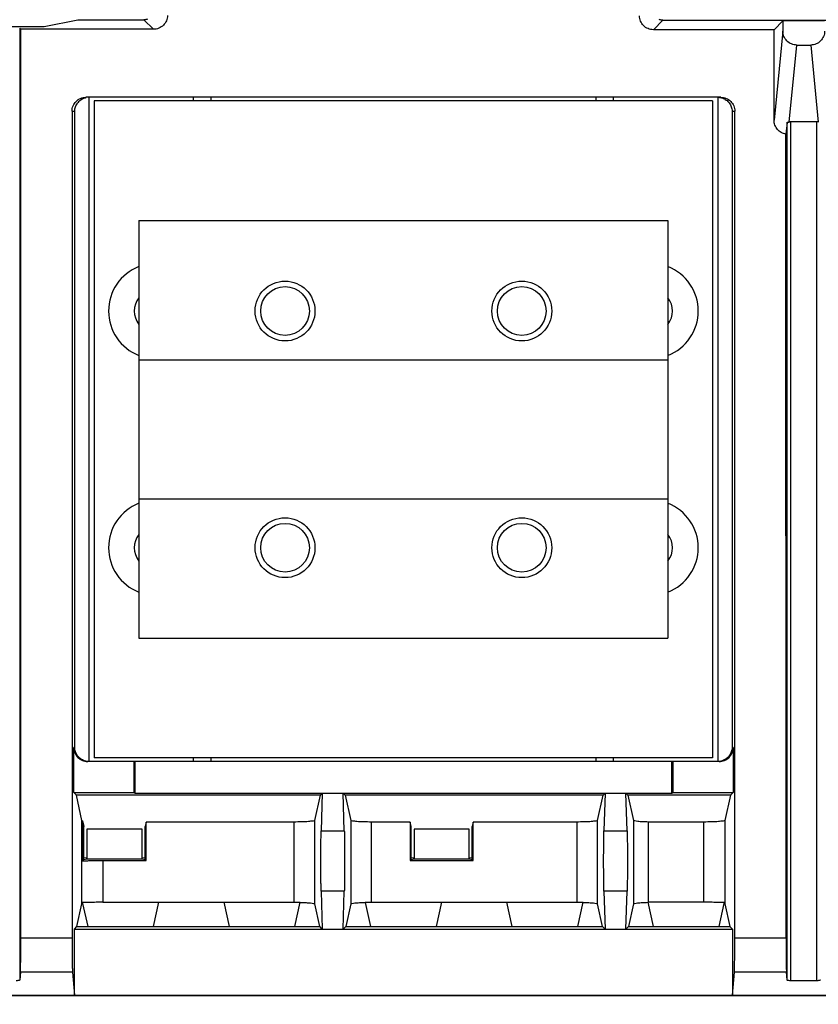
# Model space of a CAD drawing. Extents: x 0 to 17, y 0 to 11.
# Tile 22 of 67: x 5.292 to 5.931, y 7.757 to 8.545. Entities that reach past the tile are written whole.
import ezdxf

# ---------------------------------------------------------------- set-up
doc = ezdxf.new("R2010")
doc.units = 0
doc.header["$LTSCALE"] = 0.935
doc.layers.get('0').update_dxf_attribs({"linetype": 'CONTINUOUS'})

msp = doc.modelspace()

# ---------------------------------------------------------------- linework, layer by layer
at = {"color": 7, "linetype": 'CONTINUOUS'}
for p, q in [((5.31124, 8.54005), (5.33827, 8.54544)), ((5.33827, 8.54544), (5.39114, 8.54544)), ((5.39114, 8.54544), (5.3988, 8.53778)), ((5.79922, 8.53747), (5.80688, 8.54513)), ((5.80688, 8.54513), (6.03255, 8.54513)), ((5.90298, 8.54455), (5.89593, 8.53747)), ((5.93645, 8.54455), (5.90298, 8.54455)), ((5.90298, 8.54455), (5.90298, 8.53634)), ((5.24538, 8.54005), (5.31124, 8.54005)), ((5.29253, 8.53778), (5.2916, 8.53871)), ((5.2916, 8.53871), (5.29161, 7.77607)), ((5.3988, 8.53778), (5.29253, 8.53778)), ((5.29253, 7.80976), (5.29253, 8.53778)), ((5.89593, 8.53747), (5.79922, 8.53747)), ((5.89593, 8.46487), (5.89593, 8.53747)), ((5.90298, 8.53634), (5.89593, 8.46487)), ((5.90805, 8.4635), (5.91414, 8.52519)), ((5.91414, 8.52519), (5.92529, 8.52519)), ((5.92529, 8.52519), (5.93138, 8.4635)), ((5.85334, 8.4833), (5.34468, 8.4833)), ((5.34704, 8.4833), (5.34704, 7.95122)), ((5.84665, 8.48043), (5.35137, 8.48043)), ((5.35137, 8.48043), (5.35137, 7.95409)), ((5.43085, 8.48043), (5.43085, 8.4833)), ((5.4448, 8.4833), (5.4448, 8.48043)), ((5.75323, 8.4833), (5.75323, 8.48043)), ((5.76717, 8.4833), (5.76717, 8.48043)), ((5.84665, 8.48043), (5.84665, 7.95409)), ((5.85118, 7.95122), (5.85118, 8.4833)), ((5.33353, 8.47215), (5.33569, 8.47215)), ((5.33353, 8.47215), (5.33353, 7.80976)), ((5.33569, 7.96237), (5.33569, 8.47215)), ((5.86233, 8.47215), (5.8645, 8.47215)), ((5.86233, 8.47215), (5.86233, 7.96237)), ((5.8645, 7.80976), (5.8645, 8.47215)), ((5.90642, 8.46318), (5.90549, 8.45383)), ((5.90642, 7.77607), (5.90642, 8.46318)), ((5.93022, 8.46355), (5.90921, 8.46355)), ((5.90921, 8.46355), (5.90921, 7.77551)), ((5.93022, 7.77551), (5.93022, 8.46355)), ((5.9055, 7.80976), (5.90549, 8.45383)), ((5.38707, 8.38458), (5.81095, 8.38458)), ((5.38707, 8.38458), (5.38707, 8.27303)), ((5.81095, 8.38458), (5.81095, 8.27303)), ((5.38706, 8.27303), (5.81095, 8.27303)), ((5.38706, 8.27303), (5.38706, 8.16148)), ((5.81095, 8.27303), (5.81095, 8.16148)), ((5.38706, 8.16148), (5.81095, 8.16148)), ((5.38707, 8.16148), (5.38707, 8.04994)), ((5.81095, 8.16148), (5.81095, 8.04994)), ((5.38707, 8.04994), (5.81095, 8.04994)), ((5.33569, 7.96237), (5.33491, 7.96237)), ((5.33491, 7.92627), (5.33491, 7.96237)), ((5.86312, 7.96237), (5.86233, 7.96237)), ((5.86312, 7.96237), (5.86312, 7.92627)), ((5.84665, 7.95409), (5.35137, 7.95409)), ((5.43085, 7.95122), (5.43085, 7.95409)), ((5.4448, 7.95409), (5.4448, 7.95122)), ((5.75323, 7.95409), (5.75323, 7.95122)), ((5.76717, 7.95409), (5.76717, 7.95122)), ((5.85196, 7.95122), (5.34607, 7.95122)), ((5.38331, 7.92627), (5.38331, 7.95122)), ((5.38387, 7.95122), (5.38387, 7.92571)), ((5.81415, 7.92571), (5.81415, 7.95122)), ((5.81472, 7.95122), (5.81472, 7.92627)), ((5.33491, 7.92627), (5.38331, 7.92627)), ((5.33702, 7.92416), (5.33491, 7.92627)), ((5.53247, 7.92416), (5.33702, 7.92416)), ((5.3415, 7.90396), (5.33702, 7.92416)), ((5.38331, 7.92627), (5.38387, 7.92571)), ((5.38387, 7.92571), (5.81415, 7.92571)), ((5.52799, 7.90396), (5.53247, 7.92416)), ((5.53247, 7.92416), (5.53402, 7.92571)), ((5.53402, 7.92571), (5.5331, 7.89548)), ((5.55075, 7.92571), (5.5523, 7.92416)), ((5.55166, 7.89548), (5.55075, 7.92571)), ((5.75902, 7.92416), (5.5523, 7.92416)), ((5.5523, 7.92416), (5.55678, 7.90396)), ((5.75454, 7.90396), (5.75902, 7.92416)), ((5.75902, 7.92416), (5.76057, 7.92571)), ((5.76057, 7.92571), (5.75966, 7.89548)), ((5.7773, 7.92571), (5.77885, 7.92416)), ((5.77822, 7.89548), (5.7773, 7.92571)), ((5.861, 7.92416), (5.77885, 7.92416)), ((5.77885, 7.92416), (5.78334, 7.90391)), ((5.81415, 7.92571), (5.81472, 7.92627)), ((5.81472, 7.92627), (5.86312, 7.92627)), ((5.861, 7.92416), (5.85652, 7.90396)), ((5.86312, 7.92627), (5.861, 7.92416)), ((5.3415, 7.83706), (5.3415, 7.90395)), ((5.34202, 7.90366), (5.34304, 7.89902)), ((5.34202, 7.90365), (5.34202, 7.87157)), ((5.34304, 7.8726), (5.34304, 7.89901)), ((5.34544, 7.89699), (5.34529, 7.87359)), ((5.38966, 7.89701), (5.34544, 7.89701)), ((5.38966, 7.87359), (5.38966, 7.89701)), ((5.39286, 7.90267), (5.39206, 7.89902)), ((5.39206, 7.8726), (5.39206, 7.89902)), ((5.51126, 7.90267), (5.39286, 7.90267)), ((5.39286, 7.87179), (5.39286, 7.90267)), ((5.51126, 7.90267), (5.51126, 7.83835)), ((5.52799, 7.83706), (5.52799, 7.90396)), ((5.55678, 7.90396), (5.55678, 7.83706)), ((5.60438, 7.90267), (5.57351, 7.90267)), ((5.57351, 7.83835), (5.57351, 7.90267)), ((5.60518, 7.89903), (5.60438, 7.90267)), ((5.60438, 7.90267), (5.60438, 7.87179)), ((5.60518, 7.8726), (5.60518, 7.89903)), ((5.6518, 7.89701), (5.60757, 7.89701)), ((5.60757, 7.89701), (5.60757, 7.87359)), ((5.6518, 7.87359), (5.6518, 7.89701)), ((5.655, 7.90267), (5.65419, 7.89903)), ((5.65419, 7.8726), (5.65419, 7.89903)), ((5.73781, 7.90267), (5.655, 7.90267)), ((5.655, 7.87179), (5.655, 7.90267)), ((5.73781, 7.90267), (5.73781, 7.83835)), ((5.75454, 7.83706), (5.75454, 7.90396)), ((5.78334, 7.90391), (5.78334, 7.83712)), ((5.83979, 7.90267), (5.79531, 7.90267)), ((5.79532, 7.83835), (5.79531, 7.90267)), ((5.83979, 7.83836), (5.83979, 7.90267)), ((5.85652, 7.90395), (5.85652, 7.83706)), ((5.5331, 7.89548), (5.55166, 7.89548)), ((5.75966, 7.89548), (5.77822, 7.89548)), ((5.34529, 7.87359), (5.34304, 7.87406)), ((5.34304, 7.8726), (5.34529, 7.87305)), ((5.34529, 7.87305), (5.34529, 7.87359)), ((5.34529, 7.87305), (5.38981, 7.87305)), ((5.38981, 7.87305), (5.38966, 7.87359)), ((5.39206, 7.87406), (5.38981, 7.87359)), ((5.38981, 7.87305), (5.39206, 7.8726)), ((5.60743, 7.87359), (5.60518, 7.87406)), ((5.60518, 7.8726), (5.60743, 7.87305)), ((5.60743, 7.87305), (5.60743, 7.87359)), ((5.60743, 7.87305), (5.65195, 7.87305)), ((5.65195, 7.87305), (5.6518, 7.87359)), ((5.65419, 7.87406), (5.65195, 7.87359)), ((5.65195, 7.87305), (5.65419, 7.8726)), ((5.34202, 7.87157), (5.34304, 7.8726)), ((5.35823, 7.87179), (5.39286, 7.87179)), ((5.35823, 7.87179), (5.35823, 7.83835)), ((5.39206, 7.8726), (5.39286, 7.87179)), ((5.60438, 7.87179), (5.60518, 7.8726)), ((5.60438, 7.87179), (5.655, 7.87179)), ((5.65419, 7.8726), (5.655, 7.87179)), ((5.55166, 7.84718), (5.5331, 7.84718)), ((5.5331, 7.84718), (5.53402, 7.81695)), ((5.55075, 7.81695), (5.55166, 7.84718)), ((5.77822, 7.84718), (5.75966, 7.84718)), ((5.75966, 7.84718), (5.76057, 7.81695)), ((5.7773, 7.81695), (5.77822, 7.84718)), ((5.33751, 7.81906), (5.3415, 7.83706)), ((5.34201, 7.83813), (5.34201, 7.83736)), ((5.34201, 7.83736), (5.34607, 7.81906)), ((5.35823, 7.83835), (5.51126, 7.83835)), ((5.39886, 7.81906), (5.40314, 7.83835)), ((5.45507, 7.83835), (5.45935, 7.81906)), ((5.51214, 7.81906), (5.51641, 7.83834)), ((5.53198, 7.81906), (5.52799, 7.83706)), ((5.55678, 7.83706), (5.55278, 7.81906)), ((5.56836, 7.83829), (5.57263, 7.81906)), ((5.57351, 7.83835), (5.73781, 7.83835)), ((5.62542, 7.81906), (5.6297, 7.83835)), ((5.68162, 7.83835), (5.6859, 7.81906)), ((5.73869, 7.81906), (5.74296, 7.83834)), ((5.75854, 7.81906), (5.75454, 7.83706)), ((5.78334, 7.83712), (5.77934, 7.81906)), ((5.7949, 7.83834), (5.79918, 7.81906)), ((5.83979, 7.83836), (5.79532, 7.83835)), ((5.85197, 7.81906), (5.85603, 7.83736)), ((5.85603, 7.83736), (5.85603, 7.83813)), ((5.85652, 7.83706), (5.86052, 7.81906)), ((5.33548, 7.81695), (5.33751, 7.81906)), ((5.33751, 7.81906), (5.53198, 7.81906)), ((5.53402, 7.81695), (5.53198, 7.81906)), ((5.55278, 7.81906), (5.55075, 7.81695)), ((5.55278, 7.81906), (5.75854, 7.81906)), ((5.76057, 7.81695), (5.75854, 7.81906)), ((5.77934, 7.81906), (5.7773, 7.81695)), ((5.77934, 7.81906), (5.86052, 7.81906)), ((5.86052, 7.81906), (5.86255, 7.81695)), ((5.29253, 7.80976), (5.33353, 7.80976)), ((5.33548, 7.81695), (5.86255, 7.81695)), ((5.33548, 7.76397), (5.33548, 7.81695)), ((5.86255, 7.81695), (5.86255, 7.76397)), ((5.8645, 7.80976), (5.9055, 7.80976)), ((5.29214, 7.78245), (5.29161, 7.77607)), ((5.33392, 7.78245), (5.29214, 7.78245)), ((5.33392, 7.78245), (5.33548, 7.76397)), ((5.86255, 7.76397), (5.86411, 7.78245)), ((5.90588, 7.78245), (5.86411, 7.78245)), ((5.90642, 7.77607), (5.90588, 7.78245)), ((5.93022, 7.77551), (5.90921, 7.77551)), ((1.27372, 7.76366), (6.71729, 7.76368)), ((1.27401, 7.76396), (6.717, 7.76397))]:
    msp.add_line(p, q, dxfattribs=at)
for centre, radius in [((5.50419, 8.31208), 0.02398), ((5.5042, 8.31208), 0.01952), ((5.69383, 8.31208), 0.02398), ((5.69383, 8.31208), 0.01952), ((5.50419, 8.12244), 0.02398), ((5.5042, 8.12244), 0.01952), ((5.69383, 8.12244), 0.02398), ((5.69383, 8.12244), 0.01952)]:
    msp.add_circle(centre, radius, dxfattribs=at)
for centre, radius, start, end in [((5.40101, 8.31207), 0.03821, 111.41156, 248.58844), ((5.79701, 8.31208), 0.03821, 291.40923, 68.59077), ((5.40101, 8.31207), 0.01757, 142.57612, 217.42387), ((5.79701, 8.31208), 0.01757, 322.56174, 37.43825), ((5.40101, 8.12244), 0.03821, 111.4123, 248.5877), ((5.79701, 8.12244), 0.03821, 291.40848, 68.59152), ((5.40101, 8.12244), 0.01757, 142.57874, 217.42124), ((5.79701, 8.12244), 0.01757, 322.55912, 37.44087)]:
    msp.add_arc(centre, radius, start, end, dxfattribs=at)
at = {"color": 4, "linetype": 'CONTINUOUS'}
msp.add_open_spline([(0.2175, 10.8), (0.2175, 10.8), (0.2175, 10.8), (0.21751, 10.8), (0.21752, 10.8), (0.21753, 10.8), (0.21755, 10.8), (0.21757, 10.8), (0.21759, 10.8), (0.21764, 10.8), (0.21769, 10.8), (0.21775, 10.8), (0.21782, 10.8), (0.2179, 10.8), (0.218, 10.8), (0.21813, 10.8), (0.2183, 10.8), (0.21851, 10.8), (0.21876, 10.8), (0.21901, 10.8), (0.21927, 10.8), (0.2196, 10.8), (0.22002, 10.8), (0.22053, 10.8), (0.22103, 10.8), (0.22171, 10.8), (0.22255, 10.8), (0.22356, 10.8), (0.22457, 10.8), (0.22558, 10.8), (0.22659, 10.8), (0.22793, 10.8), (0.22962, 10.8), (0.23164, 10.8), (0.23366, 10.8), (0.23568, 10.8), (0.2377, 10.8), (0.23972, 10.8), (0.24241, 10.8), (0.24577, 10.8), (0.24981, 10.8), (0.25385, 10.8), (0.25789, 10.8), (0.26193, 10.8), (0.26732, 10.8), (0.27405, 10.8), (0.28213, 10.8), (0.29021, 10.8), (0.29828, 10.8), (0.30636, 10.8), (0.31444, 10.8), (0.32252, 10.8), (0.33329, 10.8), (0.34676, 10.8), (0.36291, 10.8), (0.37907, 10.8), (0.39523, 10.8), (0.41138, 10.8), (0.42754, 10.8), (0.44908, 10.8), (0.47601, 10.8), (0.50832, 10.8), (0.54064, 10.8), (0.57295, 10.8), (0.60527, 10.8), (0.63758, 10.8), (0.66989, 10.8), (0.70221, 10.8), (0.74529, 10.8), (0.79915, 10.8), (0.86378, 10.8), (0.9284, 10.8), (0.99303, 10.8), (1.05766, 10.8), (1.12229, 10.8), (1.18691, 10.8), (1.27308, 10.8), (1.3808, 10.8), (1.51005, 10.8), (1.63931, 10.8), (1.76856, 10.8), (1.89782, 10.8), (2.02707, 10.8), (2.15633, 10.8), (2.28558, 10.8), (2.41484, 10.8), (2.58718, 10.8), (2.8026, 10.8), (3.06111, 10.8), (3.31962, 10.8), (3.57813, 10.8), (3.83664, 10.8), (4.09516, 10.8), (4.35367, 10.8), (4.61218, 10.8), (4.95686, 10.8), (5.38771, 10.8), (5.90473, 10.8), (6.42175, 10.8), (6.93877, 10.8), (7.45579, 10.8), (7.97281, 10.8), (8.48983, 10.8), (9.00685, 10.8), (9.52387, 10.8), (10.04089, 10.8), (10.55791, 10.8), (11.07493, 10.8), (11.59196, 10.8), (12.02281, 10.8), (12.36749, 10.8), (12.626, 10.8), (12.88451, 10.8), (13.14302, 10.8), (13.40153, 10.8), (13.66004, 10.8), (13.91855, 10.8), (14.17706, 10.8), (14.39248, 10.8), (14.56482, 10.8), (14.69408, 10.8), (14.82334, 10.8), (14.95259, 10.8), (15.08185, 10.8), (15.2111, 10.8), (15.34036, 10.8), (15.46961, 10.8), (15.59887, 10.8), (15.70658, 10.8), (15.79275, 10.8), (15.85738, 10.8), (15.922, 10.8), (15.98663, 10.8), (16.05126, 10.8), (16.11589, 10.8), (16.18051, 10.8), (16.23437, 10.8), (16.27746, 10.8), (16.30977, 10.8), (16.34208, 10.8), (16.3744, 10.8), (16.40671, 10.8), (16.43902, 10.8), (16.47134, 10.8), (16.50365, 10.8), (16.53058, 10.8), (16.55212, 10.8), (16.56828, 10.8), (16.58444, 10.8), (16.60059, 10.8), (16.61675, 10.8), (16.63291, 10.8), (16.64637, 10.8), (16.65714, 10.8), (16.66522, 10.8), (16.6733, 10.8), (16.68138, 10.8), (16.68946, 10.8), (16.69754, 10.8), (16.70561, 10.8), (16.71235, 10.8), (16.71773, 10.8), (16.72177, 10.8), (16.72581, 10.8), (16.72985, 10.8), (16.73389, 10.8), (16.73725, 10.8), (16.73995, 10.8), (16.74197, 10.8), (16.74399, 10.8), (16.74601, 10.8), (16.74803, 10.8), (16.75005, 10.8), (16.75173, 10.8), (16.75307, 10.8), (16.75408, 10.8), (16.75509, 10.8), (16.7561, 10.8), (16.75711, 10.8), (16.75796, 10.8), (16.75863, 10.8), (16.75913, 10.8), (16.75964, 10.8), (16.76006, 10.8), (16.7604, 10.8), (16.76065, 10.8), (16.7609, 10.8), (16.76115, 10.8), (16.76136, 10.8), (16.76153, 10.8), (16.76166, 10.8), (16.76176, 10.8), (16.76185, 10.8), (16.76191, 10.8), (16.76197, 10.8), (16.76203, 10.8), (16.76207, 10.8), (16.76209, 10.8), (16.76212, 10.8), (16.76213, 10.8), (16.76214, 10.8), (16.76215, 10.8), (16.76216, 10.8), (16.76216, 10.8), (16.76216, 10.8), (16.76216, 10.79999), (16.76216, 10.79999), (16.76216, 10.79998), (16.76216, 10.79997), (16.76216, 10.79996), (16.76216, 10.79994), (16.76216, 10.79991), (16.76216, 10.79988), (16.76216, 10.79984), (16.76216, 10.7998), (16.76216, 10.79974), (16.76216, 10.79968), (16.76216, 10.79959), (16.76216, 10.79949), (16.76216, 10.79935), (16.76216, 10.79919), (16.76216, 10.79903), (16.76216, 10.79887), (16.76216, 10.79865), (16.76216, 10.79838), (16.76216, 10.79805), (16.76216, 10.79773), (16.76216, 10.7973), (16.76216, 10.79676), (16.76216, 10.79611), (16.76216, 10.79546), (16.76216, 10.79481), (16.76216, 10.79416), (16.76216, 10.7933), (16.76216, 10.79222), (16.76216, 10.79092), (16.76216, 10.78963), (16.76216, 10.78833), (16.76216, 10.78703), (16.76216, 10.78574), (16.76216, 10.78401), (16.76216, 10.78185), (16.76216, 10.77925), (16.76216, 10.77666), (16.76216, 10.77407), (16.76216, 10.77147), (16.76216, 10.76801), (16.76216, 10.76369), (16.76216, 10.75851), (16.76216, 10.75332), (16.76216, 10.74813), (16.76216, 10.74295), (16.76216, 10.73776), (16.76216, 10.73257), (16.76216, 10.72566), (16.76216, 10.71701), (16.76216, 10.70664), (16.76216, 10.69626), (16.76216, 10.68589), (16.76216, 10.67552), (16.76216, 10.66514), (16.76216, 10.65131), (16.76216, 10.63402), (16.76216, 10.61328), (16.76216, 10.59253), (16.76216, 10.57178), (16.76216, 10.55103), (16.76216, 10.53029), (16.76216, 10.50954), (16.76216, 10.48879), (16.76216, 10.46113), (16.76216, 10.42655), (16.76216, 10.38506), (16.76216, 10.34356), (16.76216, 10.30207), (16.76216, 10.26057), (16.76216, 10.21908), (16.76216, 10.17758), (16.76216, 10.12226), (16.76216, 10.0531), (16.76216, 9.97011), (16.76216, 9.88712), (16.76216, 9.80414), (16.76216, 9.72115), (16.76216, 9.63816), (16.76216, 9.55517), (16.76216, 9.47218), (16.76216, 9.38919), (16.76216, 9.27854), (16.76216, 9.14023), (16.76216, 8.97425), (16.76216, 8.80827), (16.76216, 8.64229), (16.76216, 8.47632), (16.76216, 8.31034), (16.76216, 8.14436), (16.76216, 7.97838), (16.76216, 7.75708), (16.76216, 7.48045), (16.76216, 7.1485), (16.76216, 6.81654), (16.76216, 6.48459), (16.76216, 6.15263), (16.76216, 5.82068), (16.76216, 5.48872), (16.76216, 5.15677), (16.76216, 4.82481), (16.76216, 4.49286), (16.76216, 4.1609), (16.76216, 3.82895), (16.76216, 3.49699), (16.76216, 3.22037), (16.76216, 2.99906), (16.76216, 2.83309), (16.76216, 2.66711), (16.76216, 2.50113), (16.76216, 2.33515), (16.76216, 2.16918), (16.76216, 2.0032), (16.76216, 1.83722), (16.76216, 1.69891), (16.76216, 1.58825), (16.76216, 1.50527), (16.76216, 1.42228), (16.76216, 1.33929), (16.76216, 1.2563), (16.76216, 1.17331), (16.76216, 1.09032), (16.76216, 1.00733), (16.76216, 0.92435), (16.76216, 0.85519), (16.76216, 0.79986), (16.76216, 0.75837), (16.76216, 0.71687), (16.76216, 0.67538), (16.76216, 0.63388), (16.76216, 0.59239), (16.76216, 0.5509), (16.76216, 0.51632), (16.76216, 0.48865), (16.76216, 0.46791), (16.76216, 0.44716), (16.76216, 0.42641), (16.76216, 0.40567), (16.76216, 0.38492), (16.76216, 0.36417), (16.76216, 0.34342), (16.76216, 0.32613), (16.76216, 0.3123), (16.76216, 0.30193), (16.76216, 0.29156), (16.76216, 0.28118), (16.76216, 0.27081), (16.76216, 0.26044), (16.76216, 0.25179), (16.76216, 0.24488), (16.76216, 0.23969), (16.76216, 0.2345), (16.76216, 0.22931), (16.76216, 0.22413), (16.76216, 0.21894), (16.76216, 0.21375), (16.76216, 0.20943), (16.76216, 0.20597), (16.76216, 0.20338), (16.76216, 0.20079), (16.76216, 0.19819), (16.76216, 0.1956), (16.76216, 0.19344), (16.76216, 0.19171), (16.76216, 0.19041), (16.76216, 0.18912), (16.76216, 0.18782), (16.76216, 0.18652), (16.76216, 0.18523), (16.76216, 0.18415), (16.76216, 0.18328), (16.76216, 0.18263), (16.76216, 0.18199), (16.76216, 0.18134), (16.76216, 0.18069), (16.76216, 0.18015), (16.76216, 0.17972), (16.76216, 0.17939), (16.76216, 0.17907), (16.76216, 0.1788), (16.76216, 0.17858), (16.76216, 0.17842), (16.76216, 0.17826), (16.76216, 0.1781), (16.76216, 0.17796), (16.76216, 0.17785), (16.76216, 0.17777), (16.76216, 0.1777), (16.76216, 0.17765), (16.76216, 0.17761), (16.76216, 0.17757), (16.76216, 0.17753), (16.76216, 0.17751), (16.76216, 0.17749), (16.76216, 0.17748), (16.76216, 0.17747), (16.76216, 0.17746), (16.76216, 0.17745), (16.76216, 0.17745), (16.76216, 0.17745), (16.76216, 0.17745), (16.76215, 0.17745), (16.76214, 0.17745), (16.76213, 0.17745), (16.76212, 0.17745), (16.76209, 0.17745), (16.76207, 0.17745), (16.76203, 0.17745), (16.76197, 0.17745), (16.76191, 0.17745), (16.76185, 0.17745), (16.76176, 0.17745), (16.76166, 0.17745), (16.76153, 0.17745), (16.76136, 0.17745), (16.76115, 0.17745), (16.7609, 0.17745), (16.76065, 0.17745), (16.7604, 0.17745), (16.76006, 0.17745), (16.75964, 0.17745), (16.75913, 0.17745), (16.75863, 0.17745), (16.75796, 0.17745), (16.75711, 0.17745), (16.7561, 0.17745), (16.75509, 0.17745), (16.75408, 0.17745), (16.75307, 0.17745), (16.75173, 0.17745), (16.75005, 0.17745), (16.74803, 0.17745), (16.74601, 0.17745), (16.74399, 0.17745), (16.74197, 0.17745), (16.73995, 0.17745), (16.73725, 0.17745), (16.73389, 0.17745), (16.72985, 0.17745), (16.72581, 0.17745), (16.72177, 0.17745), (16.71773, 0.17745), (16.71235, 0.17745), (16.70561, 0.17745), (16.69754, 0.17745), (16.68946, 0.17745), (16.68138, 0.17745), (16.6733, 0.17745), (16.66522, 0.17745), (16.65714, 0.17745), (16.64637, 0.17745), (16.63291, 0.17745), (16.61675, 0.17745), (16.60059, 0.17745), (16.58444, 0.17745), (16.56828, 0.17745), (16.55212, 0.17745), (16.53058, 0.17745), (16.50365, 0.17745), (16.47134, 0.17745), (16.43902, 0.17745), (16.40671, 0.17745), (16.3744, 0.17745), (16.34208, 0.17745), (16.30977, 0.17745), (16.27746, 0.17745), (16.23437, 0.17745), (16.18051, 0.17745), (16.11589, 0.17745), (16.05126, 0.17745), (15.98663, 0.17745), (15.922, 0.17745), (15.85738, 0.17745), (15.79275, 0.17745), (15.70658, 0.17745), (15.59887, 0.17745), (15.46961, 0.17745), (15.34036, 0.17745), (15.2111, 0.17745), (15.08185, 0.17745), (14.95259, 0.17745), (14.82334, 0.17745), (14.69408, 0.17745), (14.56482, 0.17745), (14.39248, 0.17745), (14.17706, 0.17745), (13.91855, 0.17745), (13.66004, 0.17745), (13.40153, 0.17745), (13.14302, 0.17745), (12.88451, 0.17745), (12.626, 0.17745), (12.36749, 0.17745), (12.02281, 0.17745), (11.59196, 0.17745), (11.07493, 0.17745), (10.55791, 0.17745), (10.04089, 0.17745), (9.52387, 0.17745), (9.00685, 0.17745), (8.48983, 0.17745), (7.97281, 0.17745), (7.45579, 0.17745), (6.93877, 0.17745), (6.42175, 0.17745), (5.90473, 0.17745), (5.38771, 0.17745), (4.95686, 0.17745), (4.61218, 0.17745), (4.35367, 0.17745), (4.09516, 0.17745), (3.83664, 0.17745), (3.57813, 0.17745), (3.31962, 0.17745), (3.06111, 0.17745), (2.8026, 0.17745), (2.58718, 0.17745), (2.41484, 0.17745), (2.28558, 0.17745), (2.15633, 0.17745), (2.02707, 0.17745), (1.89782, 0.17745), (1.76856, 0.17745), (1.63931, 0.17745), (1.51005, 0.17745), (1.3808, 0.17745), (1.27308, 0.17745), (1.18691, 0.17745), (1.12229, 0.17745), (1.05766, 0.17745), (0.99303, 0.17745), (0.9284, 0.17745), (0.86378, 0.17745), (0.79915, 0.17745), (0.74529, 0.17745), (0.70221, 0.17745), (0.66989, 0.17745), (0.63758, 0.17745), (0.60527, 0.17745), (0.57295, 0.17745), (0.54064, 0.17745), (0.50832, 0.17745), (0.47601, 0.17745), (0.44908, 0.17745), (0.42754, 0.17745), (0.41138, 0.17745), (0.39523, 0.17745), (0.37907, 0.17745), (0.36291, 0.17745), (0.34676, 0.17745), (0.33329, 0.17745), (0.32252, 0.17745), (0.31444, 0.17745), (0.30636, 0.17745), (0.29828, 0.17745), (0.29021, 0.17745), (0.28213, 0.17745), (0.27405, 0.17745), (0.26732, 0.17745), (0.26193, 0.17745), (0.25789, 0.17745), (0.25385, 0.17745), (0.24981, 0.17745), (0.24577, 0.17745), (0.24241, 0.17745), (0.23972, 0.17745), (0.2377, 0.17745), (0.23568, 0.17745), (0.23366, 0.17745), (0.23164, 0.17745), (0.22962, 0.17745), (0.22793, 0.17745), (0.22659, 0.17745), (0.22558, 0.17745), (0.22457, 0.17745), (0.22356, 0.17745), (0.22255, 0.17745), (0.22171, 0.17745), (0.22103, 0.17745), (0.22053, 0.17745), (0.22002, 0.17745), (0.2196, 0.17745), (0.21927, 0.17745), (0.21901, 0.17745), (0.21876, 0.17745), (0.21851, 0.17745), (0.2183, 0.17745), (0.21813, 0.17745), (0.218, 0.17745), (0.2179, 0.17745), (0.21782, 0.17745), (0.21775, 0.17745), (0.21769, 0.17745), (0.21764, 0.17745), (0.21759, 0.17745), (0.21757, 0.17745), (0.21755, 0.17745), (0.21753, 0.17745), (0.21752, 0.17745), (0.21751, 0.17745), (0.2175, 0.17745), (0.2175, 0.17745), (0.2175, 0.17745), (0.2175, 0.17745), (0.2175, 0.17746), (0.2175, 0.17747), (0.2175, 0.17748), (0.2175, 0.17749), (0.2175, 0.17751), (0.2175, 0.17753), (0.2175, 0.17757), (0.2175, 0.17761), (0.2175, 0.17765), (0.2175, 0.1777), (0.2175, 0.17777), (0.2175, 0.17785), (0.2175, 0.17796), (0.2175, 0.1781), (0.2175, 0.17826), (0.2175, 0.17842), (0.2175, 0.17858), (0.2175, 0.1788), (0.2175, 0.17907), (0.2175, 0.17939), (0.2175, 0.17972), (0.2175, 0.18015), (0.2175, 0.18069), (0.2175, 0.18134), (0.2175, 0.18199), (0.2175, 0.18263), (0.2175, 0.18328), (0.2175, 0.18415), (0.2175, 0.18523), (0.2175, 0.18652), (0.2175, 0.18782), (0.2175, 0.18912), (0.2175, 0.19041), (0.2175, 0.19171), (0.2175, 0.19344), (0.2175, 0.1956), (0.2175, 0.19819), (0.2175, 0.20079), (0.2175, 0.20338), (0.2175, 0.20597), (0.2175, 0.20943), (0.2175, 0.21375), (0.2175, 0.21894), (0.2175, 0.22413), (0.2175, 0.22931), (0.2175, 0.2345), (0.2175, 0.23969), (0.2175, 0.24488), (0.2175, 0.25179), (0.2175, 0.26044), (0.2175, 0.27081), (0.2175, 0.28118), (0.2175, 0.29156), (0.2175, 0.30193), (0.2175, 0.3123), (0.2175, 0.32613), (0.2175, 0.34342), (0.2175, 0.36417), (0.2175, 0.38492), (0.2175, 0.40567), (0.2175, 0.42641), (0.2175, 0.44716), (0.2175, 0.46791), (0.2175, 0.48865), (0.2175, 0.51632), (0.2175, 0.5509), (0.2175, 0.59239), (0.2175, 0.63388), (0.2175, 0.67538), (0.2175, 0.71687), (0.2175, 0.75837), (0.2175, 0.79986), (0.2175, 0.85519), (0.2175, 0.92435), (0.2175, 1.00733), (0.2175, 1.09032), (0.2175, 1.17331), (0.2175, 1.2563), (0.2175, 1.33929), (0.2175, 1.42228), (0.2175, 1.50527), (0.2175, 1.58825), (0.2175, 1.69891), (0.2175, 1.83722), (0.2175, 2.0032), (0.2175, 2.16918), (0.2175, 2.33515), (0.2175, 2.50113), (0.2175, 2.66711), (0.2175, 2.83309), (0.2175, 2.99906), (0.2175, 3.22037), (0.2175, 3.49699), (0.2175, 3.82895), (0.2175, 4.1609), (0.2175, 4.49286), (0.2175, 4.82481), (0.2175, 5.15677), (0.2175, 5.48872), (0.2175, 5.82068), (0.2175, 6.15263), (0.2175, 6.48459), (0.2175, 6.81654), (0.2175, 7.1485), (0.2175, 7.48045), (0.2175, 7.75708), (0.2175, 7.97838), (0.2175, 8.14436), (0.2175, 8.31034), (0.2175, 8.47632), (0.2175, 8.64229), (0.2175, 8.80827), (0.2175, 8.97425), (0.2175, 9.14023), (0.2175, 9.27854), (0.2175, 9.38919), (0.2175, 9.47218), (0.2175, 9.55517), (0.2175, 9.63816), (0.2175, 9.72115), (0.2175, 9.80414), (0.2175, 9.88712), (0.2175, 9.97011), (0.2175, 10.0531), (0.2175, 10.12226), (0.2175, 10.17758), (0.2175, 10.21908), (0.2175, 10.26057), (0.2175, 10.30207), (0.2175, 10.34356), (0.2175, 10.38506), (0.2175, 10.42655), (0.2175, 10.46113), (0.2175, 10.48879), (0.2175, 10.50954), (0.2175, 10.53029), (0.2175, 10.55103), (0.2175, 10.57178), (0.2175, 10.59253), (0.2175, 10.61328), (0.2175, 10.63402), (0.2175, 10.65131), (0.2175, 10.66514), (0.2175, 10.67552), (0.2175, 10.68589), (0.2175, 10.69626), (0.2175, 10.70664), (0.2175, 10.71701), (0.2175, 10.72566), (0.2175, 10.73257), (0.2175, 10.73776), (0.2175, 10.74295), (0.2175, 10.74813), (0.2175, 10.75332), (0.2175, 10.75851), (0.2175, 10.76369), (0.2175, 10.76801), (0.2175, 10.77147), (0.2175, 10.77407), (0.2175, 10.77666), (0.2175, 10.77925), (0.2175, 10.78185), (0.2175, 10.78401), (0.2175, 10.78574), (0.2175, 10.78703), (0.2175, 10.78833), (0.2175, 10.78963), (0.2175, 10.79092), (0.2175, 10.79222), (0.2175, 10.7933), (0.2175, 10.79416), (0.2175, 10.79481), (0.2175, 10.79546), (0.2175, 10.79611), (0.2175, 10.79676), (0.2175, 10.7973), (0.2175, 10.79773), (0.2175, 10.79805), (0.2175, 10.79838), (0.2175, 10.79865), (0.2175, 10.79887), (0.2175, 10.79903), (0.2175, 10.79919), (0.2175, 10.79935), (0.2175, 10.79949), (0.2175, 10.79959), (0.2175, 10.79968), (0.2175, 10.79974), (0.2175, 10.7998), (0.2175, 10.79984), (0.2175, 10.79988), (0.2175, 10.79991), (0.2175, 10.79994), (0.2175, 10.79996), (0.2175, 10.79997), (0.2175, 10.79998), (0.2175, 10.79999), (0.2175, 10.79999), (0.2175, 10.8), (0.2175, 10.8), (0.2175, 10.8)], degree=3, knots=[0, 0, 0, 0, 0, 0, 0, 0, 0.000001, 0.000001, 0.000001, 0.000002, 0.000003, 0.000004, 0.000005, 0.000006, 0.000008, 0.00001, 0.000011, 0.000015, 0.000019, 0.000023, 0.000027, 0.000031, 0.000038, 0.000046, 0.000053, 0.000061, 0.000076, 0.000092, 0.000107, 0.000122, 0.000137, 0.000153, 0.000183, 0.000214, 0.000244, 0.000275, 0.000305, 0.000336, 0.000366, 0.000427, 0.000488, 0.000549, 0.00061, 0.000671, 0.000732, 0.000854, 0.000977, 0.001099, 0.001221, 0.001343, 0.001465, 0.001587, 0.001709, 0.001953, 0.002197, 0.002441, 0.002686, 0.00293, 0.003174, 0.003418, 0.003906, 0.004395, 0.004883, 0.005371, 0.005859, 0.006348, 0.006836, 0.007324, 0.007812, 0.008789, 0.009766, 0.010742, 0.011719, 0.012695, 0.013672, 0.014648, 0.015625, 0.017578, 0.019531, 0.021484, 0.023438, 0.025391, 0.027344, 0.029297, 0.03125, 0.033203, 0.035156, 0.039062, 0.042969, 0.046875, 0.050781, 0.054688, 0.058594, 0.0625, 0.066406, 0.070312, 0.078125, 0.085938, 0.09375, 0.101562, 0.109375, 0.117188, 0.125, 0.132812, 0.140625, 0.148438, 0.15625, 0.164062, 0.171875, 0.179688, 0.183594, 0.1875, 0.191406, 0.195312, 0.199219, 0.203125, 0.207031, 0.210938, 0.214844, 0.216797, 0.21875, 0.220703, 0.222656, 0.224609, 0.226562, 0.228516, 0.230469, 0.232422, 0.234375, 0.235352, 0.236328, 0.237305, 0.238281, 0.239258, 0.240234, 0.241211, 0.242188, 0.242676, 0.243164, 0.243652, 0.244141, 0.244629, 0.245117, 0.245605, 0.246094, 0.246582, 0.246826, 0.24707, 0.247314, 0.247559, 0.247803, 0.248047, 0.248291, 0.248413, 0.248535, 0.248657, 0.248779, 0.248901, 0.249023, 0.249146, 0.249268, 0.249329, 0.24939, 0.249451, 0.249512, 0.249573, 0.249634, 0.249664, 0.249695, 0.249725, 0.249756, 0.249786, 0.249817, 0.249847, 0.249863, 0.249878, 0.249893, 0.249908, 0.249924, 0.249939, 0.249947, 0.249954, 0.249962, 0.249969, 0.249973, 0.249977, 0.249981, 0.249985, 0.249989, 0.24999, 0.249992, 0.249994, 0.249995, 0.249996, 0.249997, 0.249998, 0.249999, 0.249999, 0.249999, 0.25, 0.25, 0.25, 0.25, 0.25, 0.25, 0.25, 0.25, 0.25, 0.250001, 0.250001, 0.250001, 0.250002, 0.250003, 0.250004, 0.250005, 0.250006, 0.250008, 0.25001, 0.250011, 0.250015, 0.250019, 0.250023, 0.250027, 0.250031, 0.250038, 0.250046, 0.250053, 0.250061, 0.250076, 0.250092, 0.250107, 0.250122, 0.250137, 0.250153, 0.250183, 0.250214, 0.250244, 0.250275, 0.250305, 0.250336, 0.250366, 0.250427, 0.250488, 0.250549, 0.25061, 0.250671, 0.250732, 0.250854, 0.250977, 0.251099, 0.251221, 0.251343, 0.251465, 0.251587, 0.251709, 0.251953, 0.252197, 0.252441, 0.252686, 0.25293, 0.253174, 0.253418, 0.253906, 0.254395, 0.254883, 0.255371, 0.255859, 0.256348, 0.256836, 0.257324, 0.257812, 0.258789, 0.259766, 0.260742, 0.261719, 0.262695, 0.263672, 0.264648, 0.265625, 0.267578, 0.269531, 0.271484, 0.273438, 0.275391, 0.277344, 0.279297, 0.28125, 0.283203, 0.285156, 0.289062, 0.292969, 0.296875, 0.300781, 0.304688, 0.308594, 0.3125, 0.316406, 0.320312, 0.328125, 0.335938, 0.34375, 0.351562, 0.359375, 0.367188, 0.375, 0.382812, 0.390625, 0.398438, 0.40625, 0.414062, 0.421875, 0.429688, 0.433594, 0.4375, 0.441406, 0.445312, 0.449219, 0.453125, 0.457031, 0.460938, 0.464844, 0.466797, 0.46875, 0.470703, 0.472656, 0.474609, 0.476562, 0.478516, 0.480469, 0.482422, 0.484375, 0.485352, 0.486328, 0.487305, 0.488281, 0.489258, 0.490234, 0.491211, 0.492188, 0.492676, 0.493164, 0.493652, 0.494141, 0.494629, 0.495117, 0.495605, 0.496094, 0.496582, 0.496826, 0.49707, 0.497314, 0.497559, 0.497803, 0.498047, 0.498291, 0.498413, 0.498535, 0.498657, 0.498779, 0.498901, 0.499023, 0.499146, 0.499268, 0.499329, 0.49939, 0.499451, 0.499512, 0.499573, 0.499634, 0.499664, 0.499695, 0.499725, 0.499756, 0.499786, 0.499817, 0.499847, 0.499863, 0.499878, 0.499893, 0.499908, 0.499924, 0.499939, 0.499947, 0.499954, 0.499962, 0.499969, 0.499973, 0.499977, 0.499981, 0.499985, 0.499989, 0.49999, 0.499992, 0.499994, 0.499995, 0.499996, 0.499997, 0.499998, 0.499999, 0.499999, 0.499999, 0.5, 0.5, 0.5, 0.5, 0.5, 0.5, 0.5, 0.5, 0.5, 0.500001, 0.500001, 0.500001, 0.500002, 0.500003, 0.500004, 0.500005, 0.500006, 0.500008, 0.50001, 0.500011, 0.500015, 0.500019, 0.500023, 0.500027, 0.500031, 0.500038, 0.500046, 0.500053, 0.500061, 0.500076, 0.500092, 0.500107, 0.500122, 0.500137, 0.500153, 0.500183, 0.500214, 0.500244, 0.500275, 0.500305, 0.500336, 0.500366, 0.500427, 0.500488, 0.500549, 0.50061, 0.500671, 0.500732, 0.500854, 0.500977, 0.501099, 0.501221, 0.501343, 0.501465, 0.501587, 0.501709, 0.501953, 0.502197, 0.502441, 0.502686, 0.50293, 0.503174, 0.503418, 0.503906, 0.504395, 0.504883, 0.505371, 0.505859, 0.506348, 0.506836, 0.507324, 0.507812, 0.508789, 0.509766, 0.510742, 0.511719, 0.512695, 0.513672, 0.514648, 0.515625, 0.517578, 0.519531, 0.521484, 0.523438, 0.525391, 0.527344, 0.529297, 0.53125, 0.533203, 0.535156, 0.539062, 0.542969, 0.546875, 0.550781, 0.554688, 0.558594, 0.5625, 0.566406, 0.570312, 0.578125, 0.585938, 0.59375, 0.601562, 0.609375, 0.617188, 0.625, 0.632812, 0.640625, 0.648438, 0.65625, 0.664062, 0.671875, 0.679688, 0.683594, 0.6875, 0.691406, 0.695312, 0.699219, 0.703125, 0.707031, 0.710938, 0.714844, 0.716797, 0.71875, 0.720703, 0.722656, 0.724609, 0.726562, 0.728516, 0.730469, 0.732422, 0.734375, 0.735352, 0.736328, 0.737305, 0.738281, 0.739258, 0.740234, 0.741211, 0.742188, 0.742676, 0.743164, 0.743652, 0.744141, 0.744629, 0.745117, 0.745605, 0.746094, 0.746582, 0.746826, 0.74707, 0.747314, 0.747559, 0.747803, 0.748047, 0.748291, 0.748413, 0.748535, 0.748657, 0.748779, 0.748901, 0.749023, 0.749146, 0.749268, 0.749329, 0.74939, 0.749451, 0.749512, 0.749573, 0.749634, 0.749664, 0.749695, 0.749725, 0.749756, 0.749786, 0.749817, 0.749847, 0.749863, 0.749878, 0.749893, 0.749908, 0.749924, 0.749939, 0.749947, 0.749954, 0.749962, 0.749969, 0.749973, 0.749977, 0.749981, 0.749985, 0.749989, 0.74999, 0.749992, 0.749994, 0.749995, 0.749996, 0.749997, 0.749998, 0.749999, 0.749999, 0.749999, 0.75, 0.75, 0.75, 0.75, 0.75, 0.75, 0.75, 0.75, 0.75, 0.750001, 0.750001, 0.750001, 0.750002, 0.750003, 0.750004, 0.750005, 0.750006, 0.750008, 0.75001, 0.750011, 0.750015, 0.750019, 0.750023, 0.750027, 0.750031, 0.750038, 0.750046, 0.750053, 0.750061, 0.750076, 0.750092, 0.750107, 0.750122, 0.750137, 0.750153, 0.750183, 0.750214, 0.750244, 0.750275, 0.750305, 0.750336, 0.750366, 0.750427, 0.750488, 0.750549, 0.75061, 0.750671, 0.750732, 0.750854, 0.750977, 0.751099, 0.751221, 0.751343, 0.751465, 0.751587, 0.751709, 0.751953, 0.752197, 0.752441, 0.752686, 0.75293, 0.753174, 0.753418, 0.753906, 0.754395, 0.754883, 0.755371, 0.755859, 0.756348, 0.756836, 0.757324, 0.757812, 0.758789, 0.759766, 0.760742, 0.761719, 0.762695, 0.763672, 0.764648, 0.765625, 0.767578, 0.769531, 0.771484, 0.773438, 0.775391, 0.777344, 0.779297, 0.78125, 0.783203, 0.785156, 0.789062, 0.792969, 0.796875, 0.800781, 0.804688, 0.808594, 0.8125, 0.816406, 0.820312, 0.828125, 0.835938, 0.84375, 0.851562, 0.859375, 0.867188, 0.875, 0.882812, 0.890625, 0.898438, 0.90625, 0.914062, 0.921875, 0.929688, 0.933594, 0.9375, 0.941406, 0.945312, 0.949219, 0.953125, 0.957031, 0.960938, 0.964844, 0.966797, 0.96875, 0.970703, 0.972656, 0.974609, 0.976562, 0.978516, 0.980469, 0.982422, 0.984375, 0.985352, 0.986328, 0.987305, 0.988281, 0.989258, 0.990234, 0.991211, 0.992188, 0.992676, 0.993164, 0.993652, 0.994141, 0.994629, 0.995117, 0.995605, 0.996094, 0.996582, 0.996826, 0.99707, 0.997314, 0.997559, 0.997803, 0.998047, 0.998291, 0.998413, 0.998535, 0.998657, 0.998779, 0.998901, 0.999023, 0.999146, 0.999268, 0.999329, 0.99939, 0.999451, 0.999512, 0.999573, 0.999634, 0.999664, 0.999695, 0.999725, 0.999756, 0.999786, 0.999817, 0.999847, 0.999863, 0.999878, 0.999893, 0.999908, 0.999924, 0.999939, 0.999947, 0.999954, 0.999962, 0.999969, 0.999973, 0.999977, 0.999981, 0.999985, 0.999989, 0.99999, 0.999992, 0.999994, 0.999995, 0.999996, 0.999997, 0.999998, 0.999999, 0.999999, 0.999999, 1, 1, 1, 1, 1, 1, 1, 1], dxfattribs=at)
at = {"color": 7, "linetype": 'CONTINUOUS'}
for points, knots in [([(5.39404, 8.54583), (5.39373, 8.54574), (5.39309, 8.5456), (5.39212, 8.54547), (5.39147, 8.54544), (5.39114, 8.54544)], [0, 0, 0, 0, 0.333316, 0.666687, 1, 1, 1, 1]), ([(5.40996, 8.54894), (5.40996, 8.54748), (5.40938, 8.54455), (5.4069, 8.54084), (5.40319, 8.53836), (5.40025, 8.53778), (5.3988, 8.53778)], [0, 0, 0, 0, 0.250037, 0.5, 0.749963, 1, 1, 1, 1]), ([(5.79922, 8.53747), (5.79777, 8.53747), (5.79484, 8.53805), (5.79113, 8.54053), (5.78865, 8.54424), (5.78807, 8.54717), (5.78807, 8.54863)], [0, 0, 0, 0, 0.250037, 0.5, 0.749963, 1, 1, 1, 1]), ([(5.80688, 8.54513), (5.80656, 8.54513), (5.8059, 8.54516), (5.80493, 8.54529), (5.8043, 8.54543), (5.80398, 8.54551)], [0, 0, 0, 0, 0.333313, 0.666684, 1, 1, 1, 1]), ([(5.91414, 8.52519), (5.91269, 8.52519), (5.90975, 8.52577), (5.90604, 8.52825), (5.90356, 8.53196), (5.90298, 8.53489), (5.90298, 8.53634)], [0, 0, 0, 0, 0.250037, 0.5, 0.749963, 1, 1, 1, 1]), ([(5.93645, 8.53634), (5.93645, 8.53489), (5.93587, 8.53196), (5.93338, 8.52825), (5.92968, 8.52577), (5.92674, 8.52519), (5.92529, 8.52519)], [0, 0, 0, 0, 0.25, 0.5, 0.75, 1, 1, 1, 1]), ([(5.33353, 8.47215), (5.33353, 8.4736), (5.33411, 8.47653), (5.33659, 8.48024), (5.3403, 8.48272), (5.34323, 8.4833), (5.34468, 8.4833)], [0, 0, 0, 0, 0.250003, 0.499949, 0.749926, 1, 1, 1, 1]), ([(5.33569, 8.47215), (5.33571, 8.47334), (5.33615, 8.47575), (5.33787, 8.47891), (5.34045, 8.4814), (5.34289, 8.48259), (5.34439, 8.48299), (5.34475, 8.48307)], [0, 0, 0, 0, 0.235574, 0.4714, 0.696894, 0.929498, 1, 1, 1, 1]), ([(5.85334, 8.4833), (5.85479, 8.4833), (5.85773, 8.48272), (5.86143, 8.48024), (5.86392, 8.47653), (5.8645, 8.4736), (5.8645, 8.47215)], [0, 0, 0, 0, 0.250074, 0.500051, 0.749997, 1, 1, 1, 1]), ([(5.85339, 8.48304), (5.85377, 8.48296), (5.85527, 8.48255), (5.85769, 8.48131), (5.8602, 8.47884), (5.86188, 8.47572), (5.86231, 8.47335), (5.86233, 8.47215)], [0, 0, 0, 0, 0.075218, 0.308001, 0.530214, 0.762594, 1, 1, 1, 1]), ([(5.90549, 8.45383), (5.90419, 8.45402), (5.90162, 8.45487), (5.89847, 8.45741), (5.89641, 8.46088), (5.89593, 8.46355), (5.89593, 8.46487)], [0, 0, 0, 0, 0.250037, 0.500009, 0.749987, 1, 1, 1, 1]), ([(5.90642, 8.46318), (5.90643, 8.46327), (5.90677, 8.46339), (5.90727, 8.46344), (5.90777, 8.46348), (5.90805, 8.4635)], [0, 0, 0, 0, 0.155527, 0.498479, 1, 1, 1, 1]), ([(5.90921, 8.46355), (5.90908, 8.46355), (5.90882, 8.46354), (5.90843, 8.46353), (5.90818, 8.46351), (5.90805, 8.4635)], [0, 0, 0, 0, 0.341909, 0.677365, 1, 1, 1, 1]), ([(5.93138, 8.4635), (5.93125, 8.46351), (5.931, 8.46353), (5.93061, 8.46354), (5.93035, 8.46355), (5.93022, 8.46355)], [0, 0, 0, 0, 0.322634, 0.658091, 1, 1, 1, 1]), ([(5.33491, 7.96237), (5.33491, 7.96092), (5.33549, 7.95799), (5.33797, 7.95428), (5.34168, 7.9518), (5.34462, 7.95122), (5.34607, 7.95122)], [0, 0, 0, 0, 0.249963, 0.499948, 0.749963, 1, 1, 1, 1]), ([(5.34574, 7.95128), (5.34499, 7.95137), (5.34309, 7.95181), (5.34033, 7.95321), (5.33783, 7.95568), (5.33615, 7.9588), (5.33571, 7.96118), (5.33569, 7.96237)], [0, 0, 0, 0, 0.139002, 0.355772, 0.563034, 0.77959, 1, 1, 1, 1]), ([(5.85196, 7.95122), (5.85341, 7.95122), (5.85634, 7.9518), (5.86005, 7.95428), (5.86254, 7.95799), (5.86312, 7.96092), (5.86312, 7.96237)], [0, 0, 0, 0, 0.250037, 0.500052, 0.750037, 1, 1, 1, 1]), ([(5.86233, 7.96237), (5.86231, 7.96117), (5.86187, 7.95877), (5.86016, 7.95561), (5.85758, 7.95312), (5.8548, 7.95176), (5.85292, 7.95135), (5.8522, 7.95127)], [0, 0, 0, 0, 0.219884, 0.440005, 0.650481, 0.867594, 1, 1, 1, 1]), ([(5.3415, 7.90396), (5.34151, 7.90392), (5.34159, 7.90383), (5.34177, 7.90374), (5.34193, 7.90369), (5.34202, 7.90366)], [0, 0, 0, 0, 0.203987, 0.529583, 1, 1, 1, 1]), ([(5.52799, 7.90396), (5.52788, 7.90349), (5.52553, 7.90349), (5.52261, 7.90287), (5.5172, 7.90276), (5.51337, 7.90267), (5.51126, 7.90267)], [0, 0, 0, 0, 0.085887, 0.3041, 0.624635, 1, 1, 1, 1]), ([(5.57351, 7.90267), (5.5714, 7.90267), (5.56757, 7.90276), (5.56216, 7.90287), (5.55923, 7.90349), (5.55688, 7.90349), (5.55678, 7.90396)], [0, 0, 0, 0, 0.375281, 0.695824, 0.914077, 1, 1, 1, 1]), ([(5.75454, 7.90396), (5.75444, 7.90349), (5.75209, 7.90349), (5.74916, 7.90287), (5.74375, 7.90276), (5.73992, 7.90267), (5.73781, 7.90267)], [0, 0, 0, 0, 0.085887, 0.3041, 0.624635, 1, 1, 1, 1]), ([(5.79531, 7.90267), (5.79373, 7.90271), (5.79093, 7.90283), (5.78706, 7.90301), (5.78498, 7.90345), (5.78342, 7.90358), (5.78334, 7.90391)], [0, 0, 0, 0, 0.392629, 0.708392, 0.916578, 1, 1, 1, 1]), ([(5.85652, 7.90396), (5.85642, 7.90349), (5.85406, 7.90349), (5.85113, 7.90287), (5.84573, 7.90276), (5.8419, 7.90267), (5.83979, 7.90267)], [0, 0, 0, 0, 0.08606, 0.304587, 0.625437, 1, 1, 1, 1]), ([(5.5331, 7.84718), (5.53309, 7.84764), (5.53306, 7.84861), (5.53303, 7.85016), (5.533, 7.85189), (5.53297, 7.85378), (5.53294, 7.85581), (5.53292, 7.85798), (5.5329, 7.86025), (5.53288, 7.86262), (5.53287, 7.86505), (5.53286, 7.86754), (5.53286, 7.87006), (5.53286, 7.8726), (5.53286, 7.87512), (5.53287, 7.87761), (5.53288, 7.88004), (5.5329, 7.88241), (5.53292, 7.88468), (5.53294, 7.88685), (5.53297, 7.88888), (5.533, 7.89077), (5.53303, 7.8925), (5.53306, 7.89405), (5.53309, 7.89503), (5.5331, 7.89548)], [0, 0, 0, 0, 0.028316, 0.060595, 0.096437, 0.135651, 0.177939, 0.222784, 0.269996, 0.319152, 0.369679, 0.42139, 0.473766, 0.526234, 0.57861, 0.630321, 0.680848, 0.730004, 0.777216, 0.822061, 0.864349, 0.903563, 0.939405, 0.971684, 1, 1, 1, 1]), ([(5.55166, 7.89548), (5.55168, 7.89503), (5.5517, 7.89405), (5.55174, 7.8925), (5.55177, 7.89077), (5.5518, 7.88888), (5.55182, 7.88685), (5.55185, 7.88468), (5.55187, 7.88241), (5.55188, 7.88004), (5.55189, 7.87761), (5.5519, 7.87512), (5.55191, 7.8726), (5.55191, 7.87006), (5.5519, 7.86754), (5.55189, 7.86505), (5.55188, 7.86262), (5.55187, 7.86025), (5.55185, 7.85798), (5.55182, 7.85581), (5.5518, 7.85378), (5.55177, 7.85189), (5.55174, 7.85016), (5.5517, 7.84861), (5.55168, 7.84764), (5.55166, 7.84718)], [0, 0, 0, 0, 0.028316, 0.060595, 0.096437, 0.135651, 0.177939, 0.222784, 0.269996, 0.319152, 0.369679, 0.42139, 0.473766, 0.526234, 0.57861, 0.630321, 0.680848, 0.730004, 0.777216, 0.822061, 0.864349, 0.903563, 0.939405, 0.971684, 1, 1, 1, 1]), ([(5.75966, 7.84718), (5.75964, 7.84764), (5.75962, 7.84861), (5.75958, 7.85016), (5.75955, 7.85189), (5.75952, 7.85378), (5.7595, 7.85581), (5.75947, 7.85798), (5.75945, 7.86025), (5.75944, 7.86262), (5.75943, 7.86505), (5.75942, 7.86754), (5.75941, 7.87007), (5.75941, 7.8726), (5.75942, 7.87512), (5.75943, 7.87761), (5.75944, 7.88004), (5.75945, 7.88241), (5.75947, 7.88468), (5.7595, 7.88685), (5.75952, 7.88888), (5.75955, 7.89077), (5.75958, 7.8925), (5.75962, 7.89405), (5.75964, 7.89503), (5.75966, 7.89548)], [0, 0, 0, 0, 0.028316, 0.060595, 0.096437, 0.135651, 0.177939, 0.222784, 0.269996, 0.319152, 0.369679, 0.42139, 0.473766, 0.526234, 0.57861, 0.630321, 0.680848, 0.730004, 0.777216, 0.822061, 0.864349, 0.903563, 0.939405, 0.971684, 1, 1, 1, 1]), ([(5.77822, 7.89548), (5.77823, 7.89503), (5.77826, 7.89405), (5.77829, 7.8925), (5.77832, 7.89077), (5.77835, 7.88888), (5.77838, 7.88685), (5.7784, 7.88468), (5.77842, 7.88241), (5.77844, 7.88004), (5.77845, 7.87761), (5.77846, 7.87512), (5.77846, 7.8726), (5.77846, 7.87007), (5.77846, 7.86754), (5.77845, 7.86505), (5.77844, 7.86262), (5.77842, 7.86025), (5.7784, 7.85798), (5.77838, 7.85581), (5.77835, 7.85378), (5.77832, 7.85189), (5.77829, 7.85016), (5.77826, 7.84861), (5.77823, 7.84764), (5.77822, 7.84718)], [0, 0, 0, 0, 0.028316, 0.060595, 0.096437, 0.135651, 0.177939, 0.222784, 0.269996, 0.319152, 0.369679, 0.42139, 0.473766, 0.526234, 0.57861, 0.630321, 0.680848, 0.730004, 0.777216, 0.822061, 0.864349, 0.903563, 0.939405, 0.971684, 1, 1, 1, 1]), ([(5.34202, 7.87157), (5.34275, 7.87162), (5.34474, 7.87167), (5.34833, 7.87174), (5.353, 7.87178), (5.35642, 7.87179), (5.35823, 7.87179)], [0, 0, 0, 0, 0.136716, 0.366749, 0.665252, 1, 1, 1, 1]), ([(5.34201, 7.83736), (5.34192, 7.83733), (5.34177, 7.83728), (5.34159, 7.83719), (5.34151, 7.8371), (5.3415, 7.83706)], [0, 0, 0, 0, 0.469926, 0.795498, 1, 1, 1, 1]), ([(5.35823, 7.83835), (5.35642, 7.83835), (5.35299, 7.83834), (5.34832, 7.8383), (5.34473, 7.83824), (5.34275, 7.83818), (5.34201, 7.83813)], [0, 0, 0, 0, 0.334956, 0.633613, 0.863599, 1, 1, 1, 1]), ([(5.51126, 7.83835), (5.51184, 7.83835), (5.51299, 7.83835), (5.51471, 7.83835), (5.51584, 7.83834), (5.51641, 7.83834)], [0, 0, 0, 0, 0.33821, 0.672753, 1, 1, 1, 1]), ([(5.51641, 7.83829), (5.51794, 7.83825), (5.52066, 7.83813), (5.5244, 7.83794), (5.52641, 7.83751), (5.52792, 7.83738), (5.52799, 7.83706)], [0, 0, 0, 0, 0.393767, 0.709172, 0.916668, 1, 1, 1, 1]), ([(5.55678, 7.83706), (5.55685, 7.83738), (5.55835, 7.83751), (5.56036, 7.83794), (5.56411, 7.83813), (5.56682, 7.83825), (5.56836, 7.83829)], [0, 0, 0, 0, 0.083331, 0.290827, 0.606234, 1, 1, 1, 1]), ([(5.56892, 7.83834), (5.56929, 7.83834), (5.57024, 7.83835), (5.57177, 7.83835), (5.57293, 7.83835), (5.57351, 7.83835)], [0, 0, 0, 0, 0.245563, 0.620725, 1, 1, 1, 1]), ([(5.73781, 7.83835), (5.73839, 7.83835), (5.73955, 7.83835), (5.74126, 7.83835), (5.7424, 7.83834), (5.74296, 7.83834)], [0, 0, 0, 0, 0.33821, 0.672753, 1, 1, 1, 1]), ([(5.74296, 7.83829), (5.7445, 7.83825), (5.74721, 7.83813), (5.75096, 7.83794), (5.75297, 7.83752), (5.75447, 7.83738), (5.75454, 7.83706)], [0, 0, 0, 0, 0.393767, 0.709172, 0.916668, 1, 1, 1, 1]), ([(5.78334, 7.83712), (5.78341, 7.83743), (5.78492, 7.83757), (5.78692, 7.83799), (5.79066, 7.83818), (5.79337, 7.83831), (5.7949, 7.83834)], [0, 0, 0, 0, 0.083327, 0.29078, 0.606162, 1, 1, 1, 1]), ([(5.7949, 7.83835), (5.79495, 7.83835), (5.79504, 7.83835), (5.79518, 7.83835), (5.79527, 7.83835), (5.79532, 7.83835)], [0, 0, 0, 0, 0.332406, 0.665764, 1, 1, 1, 1]), ([(5.85603, 7.83813), (5.8553, 7.83819), (5.85332, 7.83824), (5.84972, 7.83831), (5.84504, 7.83834), (5.84161, 7.83836), (5.83979, 7.83836)], [0, 0, 0, 0, 0.135699, 0.365539, 0.664496, 1, 1, 1, 1]), ([(5.85652, 7.83706), (5.85652, 7.8371), (5.85644, 7.83719), (5.85627, 7.83728), (5.85612, 7.83733), (5.85603, 7.83736)], [0, 0, 0, 0, 0.205722, 0.531239, 1, 1, 1, 1]), ([(5.29214, 7.78245), (5.29224, 7.7836), (5.29232, 7.78684), (5.29245, 7.79283), (5.29251, 7.80077), (5.29253, 7.80664), (5.29253, 7.80976)], [0, 0, 0, 0, 0.127281, 0.355346, 0.657882, 1, 1, 1, 1]), ([(5.33353, 7.80976), (5.33353, 7.80664), (5.33355, 7.80077), (5.33361, 7.79283), (5.33374, 7.78684), (5.33382, 7.7836), (5.33392, 7.78245)], [0, 0, 0, 0, 0.342118, 0.644654, 0.872719, 1, 1, 1, 1]), ([(5.86411, 7.78245), (5.86421, 7.78361), (5.86429, 7.78684), (5.86442, 7.79283), (5.86448, 7.80078), (5.8645, 7.80664), (5.8645, 7.80976)], [0, 0, 0, 0, 0.127281, 0.355346, 0.657882, 1, 1, 1, 1]), ([(5.9055, 7.80976), (5.9055, 7.80664), (5.90551, 7.80078), (5.90558, 7.79283), (5.90571, 7.78684), (5.90579, 7.78361), (5.90588, 7.78245)], [0, 0, 0, 0, 0.342118, 0.644654, 0.872719, 1, 1, 1, 1]), ([(5.29161, 7.77607), (5.29159, 7.77591), (5.29096, 7.77569), (5.29012, 7.77555), (5.28928, 7.77551), (5.28882, 7.77551)], [0, 0, 0, 0, 0.168345, 0.527324, 1, 1, 1, 1]), ([(5.90921, 7.77551), (5.90875, 7.77551), (5.90791, 7.77555), (5.90706, 7.7757), (5.90644, 7.77591), (5.90642, 7.77607)], [0, 0, 0, 0, 0.472344, 0.831406, 1, 1, 1, 1]), ([(5.93301, 7.77607), (5.933, 7.77591), (5.93237, 7.7757), (5.93152, 7.77555), (5.93068, 7.77551), (5.93022, 7.77551)], [0, 0, 0, 0, 0.168345, 0.527325, 1, 1, 1, 1])]:
    msp.add_open_spline(points, degree=3, knots=knots, dxfattribs=at)
for points in [[(5.85118, 8.4833), (5.85189, 8.48329), (5.8526, 8.48321), (5.8533, 8.48306)], [(5.8533, 8.48306), (5.85333, 8.48305), (5.85336, 8.48305), (5.85339, 8.48304)], [(5.34607, 7.95125), (5.34596, 7.95126), (5.34585, 7.95127), (5.34574, 7.95128)], [(5.56836, 7.83834), (5.56855, 7.83834), (5.56873, 7.83834), (5.56892, 7.83834)]]:
    msp.add_open_spline(points, degree=3, dxfattribs=at)

doc.saveas('drawing.dxf')
